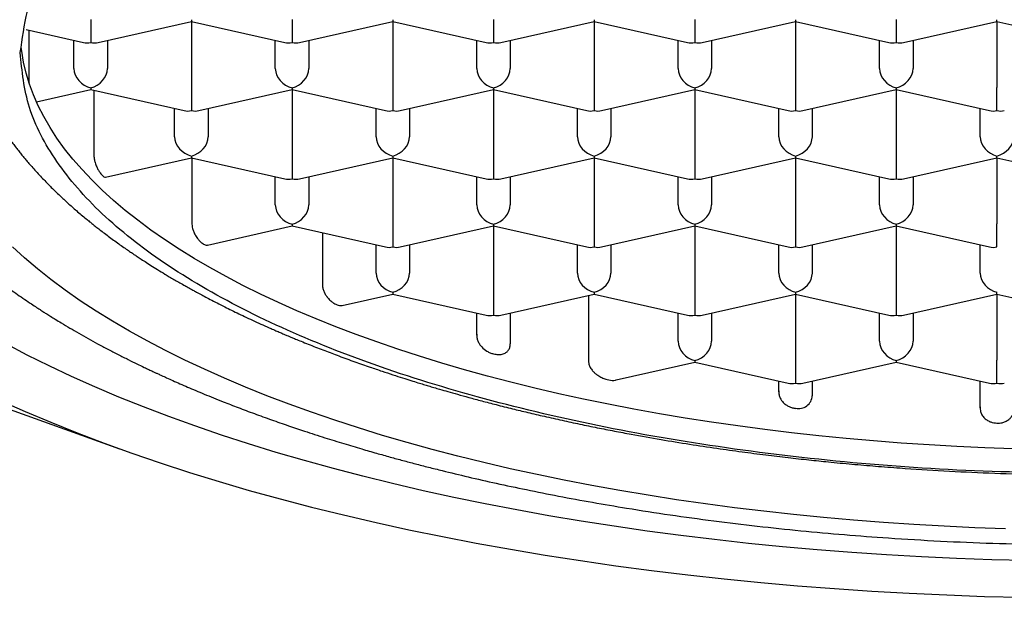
# Model space of a CAD drawing. Header units: millimetres. Extents: x 8 to 785, y 12 to 916.
# Tile 32 of 46: x 479.73 to 487.06, y 735.74 to 740.04. Entities that reach past the tile are written whole.
import ezdxf

# ---------------------------------------------------------------- set-up
doc = ezdxf.new("R2010")
doc.units = ezdxf.units.MM

msp = doc.modelspace()

# ---------------------------------------------------------------- linework, layer by layer
at = {"color": 7, "linetype": 'Continuous', "lineweight": 30}
for p, q in [((480.2545, 740.0401), (480.2545, 739.8686)), ((480.3095, 739.8679), (481.0045, 740.0247)), ((481.0045, 740.0378), (481.0045, 740.0247)), ((481.0045, 740.0247), (481.6995, 739.8679)), ((481.0045, 740.0247), (481.0045, 739.5325)), ((481.7545, 740.0401), (481.7545, 739.8686)), ((481.8095, 739.8679), (482.5045, 740.0247)), ((482.5045, 740.0378), (482.5045, 740.0247)), ((482.5045, 740.0247), (483.1995, 739.8679)), ((482.5045, 740.0247), (482.5045, 739.5325)), ((483.2545, 740.0401), (483.2545, 739.8686)), ((483.3095, 739.8679), (484.0045, 740.0247)), ((484.0045, 740.0378), (484.0045, 740.0247)), ((484.0045, 740.0247), (484.6995, 739.8679)), ((484.0045, 740.0247), (484.0045, 739.5325)), ((484.7545, 740.0401), (484.7545, 739.8686)), ((484.8095, 739.8679), (485.5045, 740.0247)), ((485.5045, 740.0378), (485.5045, 740.0247)), ((485.5045, 740.0247), (486.1995, 739.8679)), ((485.5045, 740.0247), (485.5045, 739.5325)), ((486.2545, 740.0401), (486.2545, 739.8686)), ((486.3095, 739.8679), (487.0045, 740.0247)), ((487.0045, 740.0247), (487.0045, 740.0378)), ((487.0045, 740.0247), (487.6995, 739.8679)), ((487.0045, 740.0247), (487.0045, 739.5325)), ((479.7727, 739.9642), (480.1995, 739.8679)), ((479.7926, 739.9597), (479.7926, 739.6057)), ((480.1295, 739.6735), (480.1295, 739.8837)), ((480.3795, 739.8837), (480.3795, 739.6735)), ((481.6295, 739.6735), (481.6295, 739.8837)), ((481.8795, 739.8837), (481.8795, 739.6735)), ((483.1295, 739.6735), (483.1295, 739.8837)), ((483.3795, 739.8837), (483.3795, 739.6735)), ((484.6295, 739.6735), (484.6295, 739.8837)), ((484.8795, 739.8837), (484.8795, 739.6735)), ((486.1295, 739.6735), (486.1295, 739.8837)), ((486.3795, 739.8837), (486.3795, 739.6735)), ((479.8506, 739.426), (480.2545, 739.5171)), ((480.2545, 739.5302), (480.2545, 739.5171)), ((480.2545, 739.5171), (480.9495, 739.3604)), ((480.2779, 739.5119), (480.2779, 739.0385)), ((481.0045, 739.5325), (481.0045, 739.361)), ((481.0595, 739.3604), (481.7545, 739.5171)), ((481.7545, 739.5302), (481.7545, 739.5171)), ((481.7545, 739.5171), (482.4495, 739.3604)), ((481.7545, 739.5171), (481.7545, 739.0249)), ((482.5045, 739.5325), (482.5045, 739.361)), ((482.5595, 739.3604), (483.2545, 739.5171)), ((483.2545, 739.5302), (483.2545, 739.5171)), ((483.2545, 739.5171), (483.9495, 739.3604)), ((483.2545, 739.5171), (483.2545, 739.0249)), ((484.0045, 739.5325), (484.0045, 739.361)), ((484.0595, 739.3604), (484.7545, 739.5171)), ((484.7545, 739.5302), (484.7545, 739.5171)), ((484.7545, 739.5171), (485.4495, 739.3604)), ((484.7545, 739.5171), (484.7545, 739.0249)), ((485.5045, 739.5325), (485.5045, 739.361)), ((485.5595, 739.3604), (486.2545, 739.5171)), ((486.2545, 739.5302), (486.2545, 739.5171)), ((486.2545, 739.5171), (486.9495, 739.3604)), ((486.2545, 739.5171), (486.2545, 739.0249)), ((487.0045, 739.361), (487.0045, 739.5325)), ((480.8795, 739.1659), (480.8795, 739.3761)), ((481.1295, 739.3761), (481.1295, 739.1659)), ((482.3795, 739.1659), (482.3795, 739.3761)), ((482.6295, 739.3761), (482.6295, 739.1659)), ((483.8795, 739.1659), (483.8795, 739.3761)), ((484.1295, 739.3761), (484.1295, 739.1659)), ((485.3795, 739.1659), (485.3795, 739.3761)), ((485.6295, 739.3761), (485.6295, 739.1659)), ((486.8795, 739.1659), (486.8795, 739.3761)), ((480.3653, 738.8654), (481.0045, 739.0096)), ((481.0045, 739.0226), (481.0045, 739.0096)), ((481.0045, 739.0096), (481.6995, 738.8528)), ((481.0079, 739.0088), (481.0079, 738.5264)), ((481.7545, 739.0249), (481.7545, 738.8534)), ((481.8095, 738.8528), (482.5045, 739.0096)), ((482.5045, 739.0226), (482.5045, 739.0096)), ((482.5045, 739.0096), (483.1995, 738.8528)), ((482.5045, 739.0096), (482.5045, 738.5173)), ((483.2545, 739.0249), (483.2545, 738.8534)), ((483.3095, 738.8528), (484.0045, 739.0096)), ((484.0045, 739.0226), (484.0045, 739.0096)), ((484.0045, 739.0096), (484.6995, 738.8528)), ((484.0045, 739.0096), (484.0045, 738.5173)), ((484.7545, 739.0249), (484.7545, 738.8534)), ((484.8095, 738.8528), (485.5045, 739.0096)), ((485.5045, 739.0226), (485.5045, 739.0096)), ((485.5045, 739.0096), (486.1995, 738.8528)), ((485.5045, 739.0096), (485.5045, 738.5173)), ((486.2545, 739.0249), (486.2545, 738.8534)), ((486.3095, 738.8528), (487.0045, 739.0096)), ((487.0045, 739.0096), (487.0045, 739.0226)), ((487.0045, 739.0096), (487.6995, 738.8528)), ((487.0045, 739.0096), (487.0045, 738.5173)), ((481.6295, 738.6583), (481.6295, 738.8686)), ((481.8795, 738.8686), (481.8795, 738.6583)), ((483.1295, 738.6583), (483.1295, 738.8686)), ((483.3795, 738.8686), (483.3795, 738.6583)), ((484.6295, 738.6583), (484.6295, 738.8686)), ((484.8795, 738.8686), (484.8795, 738.6583)), ((486.1295, 738.6583), (486.1295, 738.8686)), ((486.3795, 738.8686), (486.3795, 738.6583)), ((481.1244, 738.3598), (481.7545, 738.502)), ((481.7545, 738.5151), (481.7545, 738.502)), ((481.7545, 738.502), (482.4495, 738.3452)), ((482.5045, 738.5173), (482.5045, 738.3459)), ((482.5595, 738.3452), (483.2545, 738.502)), ((483.2545, 738.5151), (483.2545, 738.502)), ((483.2545, 738.502), (483.9495, 738.3452)), ((483.2545, 738.502), (483.2545, 738.0098)), ((484.0045, 738.5173), (484.0045, 738.3459)), ((484.0595, 738.3452), (484.7545, 738.502)), ((484.7545, 738.5151), (484.7545, 738.502)), ((484.7545, 738.502), (485.4495, 738.3452)), ((484.7545, 738.502), (484.7545, 738.0098)), ((485.5045, 738.5173), (485.5045, 738.3459)), ((485.5595, 738.3452), (486.2545, 738.502)), ((486.2545, 738.5151), (486.2545, 738.502)), ((486.2545, 738.502), (486.9495, 738.3452)), ((486.2545, 738.502), (486.2545, 738.0098)), ((487.0045, 738.3459), (487.0045, 738.5173)), ((481.9806, 738.451), (481.9806, 738.069)), ((482.3795, 738.1508), (482.3795, 738.361)), ((482.6295, 738.361), (482.6295, 738.1508)), ((483.8795, 738.1508), (483.8795, 738.361)), ((484.1295, 738.361), (484.1295, 738.1508)), ((485.3795, 738.1508), (485.3795, 738.361)), ((485.6295, 738.361), (485.6295, 738.1508)), ((486.8795, 738.1508), (486.8795, 738.361)), ((482.1281, 737.9095), (482.5045, 737.9944)), ((482.5045, 738.0075), (482.5045, 737.9944)), ((482.5045, 737.9944), (483.1995, 737.8376)), ((483.2545, 738.0098), (483.2545, 737.8383)), ((483.3095, 737.8376), (484.0045, 737.9944)), ((483.9614, 737.9847), (483.9614, 737.5007)), ((484.0045, 738.0075), (484.0045, 737.9944)), ((484.0045, 737.9944), (484.6995, 737.8376)), ((484.7545, 738.0098), (484.7545, 737.8383)), ((484.8095, 737.8376), (485.5045, 737.9944)), ((485.5045, 738.0075), (485.5045, 737.9944)), ((485.5045, 737.9944), (486.1995, 737.8376)), ((485.5045, 737.9944), (485.5045, 737.5022)), ((486.2545, 738.0098), (486.2545, 737.8383)), ((486.3095, 737.8376), (487.0045, 737.9944)), ((487.0045, 737.9944), (487.0045, 738.0075)), ((487.0045, 737.9944), (487.6995, 737.8376)), ((487.0045, 737.9944), (487.0045, 737.5022)), ((483.1295, 737.6882), (483.1295, 737.8534)), ((483.3795, 737.8534), (483.3795, 737.6239)), ((484.6295, 737.6432), (484.6295, 737.8534)), ((484.8795, 737.8534), (484.8795, 737.6432)), ((486.1295, 737.6432), (486.1295, 737.8534)), ((486.3795, 737.8534), (486.3795, 737.6432)), ((484.1683, 737.3546), (484.7545, 737.4868)), ((484.7545, 737.4999), (484.7545, 737.4868)), ((484.7545, 737.4868), (485.4495, 737.3301)), ((485.5045, 737.5022), (485.5045, 737.3307)), ((485.5595, 737.3301), (486.2545, 737.4868)), ((486.2545, 737.4999), (486.2545, 737.4868)), ((486.2545, 737.4868), (486.9495, 737.3301)), ((487.0045, 737.3307), (487.0045, 737.5022)), ((485.3795, 737.2656), (485.3795, 737.3458)), ((485.6295, 737.3458), (485.6295, 737.2376)), ((486.8795, 737.1462), (486.8795, 737.3458)), ((479.6204, 737.1479), (480.4677, 736.8427))]:
    msp.add_line(p, q, dxfattribs=at)
at = {"color": 7, "linetype": 'Continuous', "lineweight": 30, "flags": 128}
for points in [[(487.1248, 736.8419), (486.9156, 736.8494), (486.707, 736.859), (486.4991, 736.8708), (486.292, 736.8847), (486.086, 736.9007), (485.8811, 736.9188), (485.6774, 736.9391), (485.4752, 736.9613), (485.2746, 736.9857), (485.0757, 737.0121), (484.8786, 737.0405), (484.6834, 737.0709), (484.4904, 737.1033), (484.2996, 737.1377), (484.1112, 737.174), (483.9253, 737.2122), (483.742, 737.2523), (483.5614, 737.2943), (483.3837, 737.3381), (483.2091, 737.3837), (483.0375, 737.4311), (482.8692, 737.4802), (482.7042, 737.531), (482.5426, 737.5835), (482.3847, 737.6376), (482.2304, 737.6933), (482.0799, 737.7506), (481.9333, 737.8094), (481.7907, 737.8697), (481.6522, 737.9314), (481.5179, 737.9945), (481.3878, 738.059), (481.2621, 738.1248), (481.1409, 738.1918), (481.0241, 738.26), (480.912, 738.3295), (480.8046, 738.4), (480.702, 738.4716), (480.6041, 738.5443), (480.5112, 738.6179), (480.4233, 738.6925), (480.3403, 738.7679), (480.2625, 738.8441), (480.1898, 738.9211), (480.1222, 738.9989), (480.0599, 739.0773), (480.0029, 739.1563), (479.9512, 739.2358), (479.9048, 739.3159), (479.8638, 739.3964), (479.8283, 739.4773), (479.7981, 739.5585), (479.7734, 739.6401), (479.7542, 739.7218), (479.7405, 739.8037), (479.7372, 739.8301)], [(487.068, 736.2463), (486.8398, 736.2545), (486.6124, 736.265), (486.3857, 736.2779), (486.1599, 736.293), (485.9352, 736.3105), (485.7118, 736.3302), (485.4898, 736.3523), (485.2693, 736.3766), (485.0506, 736.4031), (484.8337, 736.4319), (484.6187, 736.4629), (484.406, 736.496), (484.1955, 736.5314), (483.9875, 736.5688), (483.7821, 736.6084), (483.5793, 736.6501), (483.3795, 736.6938), (483.1826, 736.7396), (482.9889, 736.7874), (482.7984, 736.8371), (482.6113, 736.8887), (482.4278, 736.9423), (482.2479, 736.9977), (482.0718, 737.0549), (481.8996, 737.1139), (481.7314, 737.1747), (481.5673, 737.2372), (481.4074, 737.3013), (481.252, 737.367), (481.1009, 737.4343), (480.9544, 737.5031), (480.8126, 737.5734), (480.6756, 737.6451), (480.5434, 737.7182), (480.4161, 737.7926), (480.2939, 737.8683), (480.1767, 737.9452), (480.0648, 738.0233), (479.9582, 738.1025), (479.8568, 738.1828), (479.7609, 738.2641), (479.6705, 738.3463)], [(487.2285, 736.0094), (486.966, 736.0161), (486.704, 736.0255), (486.4427, 736.0376), (486.1823, 736.0523), (485.923, 736.0697), (485.665, 736.0898), (485.4083, 736.1125), (485.1533, 736.1378), (484.9001, 736.1657), (484.6488, 736.1962), (484.3997, 736.2292), (484.1529, 736.2648), (483.9085, 736.3029), (483.6668, 736.3435), (483.4278, 736.3865), (483.1919, 736.432), (482.959, 736.4798), (482.7295, 736.5301), (482.5034, 736.5826), (482.2808, 736.6375), (482.0621, 736.6946), (481.8472, 736.7539), (481.6364, 736.8155), (481.4298, 736.8791), (481.2275, 736.9448), (481.0297, 737.0126), (480.8365, 737.0824), (480.648, 737.1541), (480.4645, 737.2278), (480.2859, 737.3033), (480.1124, 737.3805), (479.9442, 737.4596), (479.7813, 737.5403), (479.6238, 737.6227)], [(479.5801, 737.2029), (479.7657, 737.1202), (479.9567, 737.0395), (480.1531, 736.9607), (480.3547, 736.884), (480.5613, 736.8094), (480.7729, 736.7369), (480.9893, 736.6665), (481.2103, 736.5985), (481.4358, 736.5327), (481.6656, 736.4692), (481.8996, 736.4081), (482.1376, 736.3494), (482.3795, 736.2932), (482.625, 736.2395), (482.8741, 736.1883), (483.1265, 736.1396), (483.382, 736.0936), (483.6406, 736.0502), (483.902, 736.0095), (484.166, 735.9714), (484.4325, 735.9361), (484.7013, 735.9034), (484.9722, 735.8736), (485.2449, 735.8465), (485.5194, 735.8223), (485.7954, 735.8008), (486.0728, 735.7822), (486.3513, 735.7664), (486.6308, 735.7535), (486.911, 735.7434), (487.1919, 735.7362)]]:
    msp.add_lwpolyline(points, dxfattribs=at)
at = {"color": 7, "linetype": 'Continuous', "lineweight": 30}
msp.add_arc((485.5264, 737.2445), 0.1033, 257.71872, 356.16856, dxfattribs=at)
for centre, major_axis, start_param, end_param in [((480.2545, 739.9837), (0.1061, 0.0848), 3.699126, 4.154856), ((480.2545, 739.9837), (0.1061, -0.0848), 5.269922, 5.725652), ((481.7545, 739.9837), (0.1061, 0.0848), 3.699126, 4.154856), ((481.7545, 739.9837), (0.1061, -0.0848), 5.269922, 5.725652), ((483.2545, 739.9837), (0.1061, 0.0848), 3.699126, 4.154856), ((483.2545, 739.9837), (0.1061, -0.0848), 5.269922, 5.725652), ((484.7545, 739.9837), (0.1061, 0.0848), 3.699126, 4.154856), ((484.7545, 739.9837), (0.1061, -0.0848), 5.269922, 5.725652), ((486.2545, 739.9837), (0.1061, 0.0848), 3.699126, 4.154856), ((486.2545, 739.9837), (0.1061, -0.0848), 5.269922, 5.725652), ((480.2545, 739.6453), (0.1061, -0.0848), 3.699126, 5.269922), ((480.2545, 739.6453), (0.1061, 0.0848), 4.154856, 5.725652), ((481.7545, 739.6453), (0.1061, -0.0848), 3.699126, 5.269922), ((481.7545, 739.6453), (0.1061, 0.0848), 4.154856, 5.725652), ((483.2545, 739.6453), (0.1061, -0.0848), 3.699126, 5.269922), ((483.2545, 739.6453), (0.1061, 0.0848), 4.154856, 5.725652), ((484.7545, 739.6453), (0.1061, -0.0848), 3.699126, 5.269922), ((484.7545, 739.6453), (0.1061, 0.0848), 4.154856, 5.725652), ((486.2545, 739.6453), (0.1061, -0.0848), 3.699126, 5.269922), ((486.2545, 739.6453), (0.1061, 0.0848), 4.154856, 5.725652), ((481.0045, 739.4761), (0.1061, 0.0848), 3.699126, 4.154856), ((481.0045, 739.4761), (0.1061, -0.0848), 5.269922, 5.725652), ((482.5045, 739.4761), (0.1061, 0.0848), 3.699126, 4.154856), ((482.5045, 739.4761), (0.1061, -0.0848), 5.269922, 5.725652), ((484.0045, 739.4761), (0.1061, 0.0848), 3.699126, 4.154856), ((484.0045, 739.4761), (0.1061, -0.0848), 5.269922, 5.725652), ((485.5045, 739.4761), (0.1061, 0.0848), 3.699126, 4.154856), ((485.5045, 739.4761), (0.1061, -0.0848), 5.269922, 5.725652), ((487.0045, 739.4761), (0.1061, 0.0848), 3.699126, 4.154856), ((487.0045, 739.4761), (0.1061, -0.0848), 5.269922, 5.725652), ((481.0045, 739.1377), (0.1061, -0.0848), 3.699126, 5.269922), ((481.0045, 739.1377), (0.1061, 0.0848), 4.154856, 5.725652), ((482.5045, 739.1377), (0.1061, -0.0848), 3.699126, 5.269922), ((482.5045, 739.1377), (0.1061, 0.0848), 4.154856, 5.725652), ((484.0045, 739.1377), (0.1061, -0.0848), 3.699126, 5.269922), ((484.0045, 739.1377), (0.1061, 0.0848), 4.154856, 5.725652), ((485.5045, 739.1377), (0.1061, -0.0848), 3.699126, 5.269922), ((485.5045, 739.1377), (0.1061, 0.0848), 4.154856, 5.725652), ((487.0045, 739.1377), (0.1061, -0.0848), 3.699126, 5.269922), ((487.0045, 739.1377), (0.1061, 0.0848), 4.154856, 5.725652), ((481.7545, 738.9685), (0.1061, 0.0848), 3.699126, 4.154856), ((481.7545, 738.9685), (0.1061, -0.0848), 5.269922, 5.725652), ((483.2545, 738.9685), (0.1061, 0.0848), 3.699126, 4.154856), ((483.2545, 738.9685), (0.1061, -0.0848), 5.269922, 5.725652), ((484.7545, 738.9685), (0.1061, 0.0848), 3.699126, 4.154856), ((484.7545, 738.9685), (0.1061, -0.0848), 5.269922, 5.725652), ((486.2545, 738.9685), (0.1061, 0.0848), 3.699126, 4.154856), ((486.2545, 738.9685), (0.1061, -0.0848), 5.269922, 5.725652), ((481.7545, 738.6301), (0.1061, -0.0848), 3.699126, 5.269922), ((481.7545, 738.6301), (0.1061, 0.0848), 4.154856, 5.725652), ((483.2545, 738.6301), (0.1061, -0.0848), 3.699126, 5.269922), ((483.2545, 738.6301), (0.1061, 0.0848), 4.154856, 5.725652), ((484.7545, 738.6301), (0.1061, -0.0848), 3.699126, 5.269922), ((484.7545, 738.6301), (0.1061, 0.0848), 4.154856, 5.725652), ((486.2545, 738.6301), (0.1061, -0.0848), 3.699126, 5.269922), ((486.2545, 738.6301), (0.1061, 0.0848), 4.154856, 5.725652), ((482.5045, 738.4609), (0.1061, 0.0848), 3.699126, 4.154856), ((482.5045, 738.4609), (0.1061, -0.0848), 5.269922, 5.725652), ((484.0045, 738.4609), (0.1061, 0.0848), 3.699126, 4.154856), ((484.0045, 738.4609), (0.1061, -0.0848), 5.269922, 5.725652), ((485.5045, 738.4609), (0.1061, 0.0848), 3.699126, 4.154856), ((485.5045, 738.4609), (0.1061, -0.0848), 5.269922, 5.725652), ((487.0045, 738.4609), (0.1061, 0.0848), 3.699126, 4.154855), ((482.5045, 738.1226), (0.1061, -0.0848), 3.699126, 5.269922), ((482.5045, 738.1226), (0.1061, 0.0848), 4.154856, 5.725652), ((484.0045, 738.1226), (0.1061, -0.0848), 3.699126, 5.269922), ((484.0045, 738.1226), (0.1061, 0.0848), 4.154856, 5.725652), ((485.5045, 738.1226), (0.1061, -0.0848), 3.699126, 5.269922), ((485.5045, 738.1226), (0.1061, 0.0848), 4.154856, 5.725652), ((487.0045, 738.1226), (0.1061, -0.0848), 3.699126, 5.269922), ((483.2545, 737.9534), (0.1061, 0.0848), 3.699126, 4.154856), ((483.2545, 737.9534), (0.1061, -0.0848), 5.269922, 5.725652), ((484.7545, 737.9534), (0.1061, 0.0848), 3.699126, 4.154856), ((484.7545, 737.9534), (0.1061, -0.0848), 5.269922, 5.725652), ((486.2545, 737.9534), (0.1061, 0.0848), 3.699126, 4.154856), ((486.2545, 737.9534), (0.1061, -0.0848), 5.269922, 5.725652), ((484.7545, 737.615), (0.1061, -0.0848), 3.699126, 5.269922), ((484.7545, 737.615), (0.1061, 0.0848), 4.154856, 5.725652), ((486.2545, 737.615), (0.1061, -0.0848), 3.699126, 5.269922), ((486.2545, 737.615), (0.1061, 0.0848), 4.154856, 5.725652), ((485.5045, 737.4458), (0.1061, 0.0848), 3.699126, 4.154856), ((485.5045, 737.4458), (0.1061, -0.0848), 5.269922, 5.725652), ((487.0045, 737.4458), (0.1061, 0.0848), 3.699126, 4.154856), ((487.0045, 737.4458), (0.1061, -0.0848), 5.269922, 5.725652)]:
    msp.add_ellipse(centre, major_axis=major_axis, ratio=0.779846, start_param=start_param, end_param=end_param, dxfattribs=at)
for points in [[(479.7295, 739.7928), (479.7593, 739.998), (479.8191, 740.4084), (480.2963, 741.0004), (481.0379, 741.546), (482.0436, 742.0243), (483.2672, 742.4167), (484.6637, 742.7084), (486.1788, 742.8879), (487.7545, 742.9486), (489.3302, 742.8879), (490.8453, 742.7084), (492.2417, 742.4167), (493.4653, 742.0243), (494.471, 741.546), (495.2127, 741.0004), (495.6899, 740.4084), (495.7496, 739.998), (495.7795, 739.7928)], [(487.7545, 736.657), (487.4043, 736.6622), (486.704, 736.6726), (485.6715, 736.7559), (484.6747, 736.8873), (483.7305, 737.0694), (482.8552, 737.2979), (482.0637, 737.5691), (481.3696, 737.8784), (480.7849, 738.2204), (480.3187, 738.5893), (479.9824, 738.9789), (479.7692, 739.3823), (479.7427, 739.6559), (479.7295, 739.7928)]]:
    msp.add_open_spline(points, degree=3, dxfattribs=at)
for points, knots in [([(478.4046, 740.0001), (478.4051, 739.9798), (478.4059, 739.9414), (478.4093, 739.8888), (478.4134, 739.8436), (478.4176, 739.806), (478.4221, 739.7726), (478.4267, 739.742), (478.4315, 739.7138), (478.4367, 739.6852), (478.4432, 739.653), (478.4514, 739.6158), (478.4612, 739.576), (478.4713, 739.5382), (478.4811, 739.5042), (478.491, 739.4722), (478.5054, 739.4281), (478.526, 739.3702), (478.5546, 739.2987), (478.5864, 739.2271), (478.621, 739.1564), (478.6508, 739.1005), (478.675, 739.0577), (478.6925, 739.0277), (478.7115, 738.9963), (478.7311, 738.965), (478.75, 738.9358), (478.7667, 738.9106), (478.781, 738.8896), (478.7941, 738.8707), (478.81, 738.8482), (478.831, 738.8192), (478.8584, 738.7826), (478.8895, 738.7425), (478.9226, 738.7014), (478.9528, 738.6652), (478.9792, 738.6346), (479.0016, 738.6091), (479.0231, 738.5852), (479.043, 738.5634), (479.0615, 738.5436), (479.0801, 738.524), (479.1017, 738.5015), (479.1284, 738.4744), (479.1593, 738.4436), (479.1922, 738.4118), (479.225, 738.3808), (479.2574, 738.3509), (479.2884, 738.3229), (479.3167, 738.2979), (479.3405, 738.2772), (479.3613, 738.2594), (479.382, 738.2419), (479.4057, 738.2221), (479.4338, 738.199), (479.4663, 738.1728), (479.5045, 738.1426), (479.5477, 738.1092), (479.5952, 738.0735), (479.6446, 738.0373), (479.696, 738.0006), (479.7487, 737.9639), (479.7978, 737.9306), (479.8405, 737.9022), (479.8747, 737.88), (479.9031, 737.8617), (479.9291, 737.8452), (479.9576, 737.8273), (479.9931, 737.8053), (480.0623, 737.7631), (480.1663, 737.702), (480.2829, 737.6371), (480.3817, 737.5844), (480.4577, 737.5449), (480.5303, 737.5083), (480.5949, 737.4764), (480.6463, 737.4516), (480.6855, 737.433), (480.7136, 737.4198), (480.7365, 737.4091), (480.7587, 737.3989), (480.7862, 737.3862), (480.8227, 737.3696), (480.8682, 737.3492), (480.9202, 737.3263), (480.9769, 737.3017), (481.0373, 737.276), (481.1015, 737.2492), (481.1696, 737.2214), (481.2534, 737.1879), (481.3546, 737.1486), (481.4748, 737.1035), (481.5994, 737.0584), (481.7241, 737.0149), (481.8563, 736.9705), (481.9941, 736.9259), (482.1362, 736.8818), (482.2649, 736.8434), (482.3802, 736.8101), (482.4824, 736.7815), (482.5788, 736.7553), (482.6736, 736.7301), (482.7712, 736.7049), (482.9019, 736.6722), (483.0695, 736.6318), (483.2785, 736.5844), (483.503, 736.5366), (483.7421, 736.4891), (483.9911, 736.4432), (484.2676, 736.3962), (484.5683, 736.3498), (484.893, 736.3052), (485.2177, 736.2658), (485.5424, 736.2316), (485.868, 736.2022), (486.2148, 736.1761), (486.5836, 736.1542), (486.9741, 736.1377), (487.366, 736.1279), (487.7609, 736.1246), (488.1582, 736.1281), (488.5571, 736.1385), (488.9546, 736.1557), (489.3498, 736.1797), (489.714, 736.2083), (490.0474, 736.2399), (490.3504, 736.2729), (490.6507, 736.31), (490.9499, 736.3515), (491.2388, 736.396), (491.5191, 736.4436), (491.7907, 736.4938), (492.0638, 736.5486), (492.3029, 736.6007), (492.5075, 736.6483), (492.6752, 736.6893), (492.8361, 736.7304), (492.9879, 736.771), (493.1236, 736.8089), (493.2442, 736.8437), (493.351, 736.8755), (493.452, 736.9066), (493.5476, 736.9367), (493.6411, 736.9671), (493.7434, 737.0011), (493.8592, 737.0408), (493.9897, 737.0873), (494.1293, 737.1391), (494.2511, 737.1862), (494.3515, 737.2264), (494.4257, 737.2569), (494.4936, 737.2853), (494.5539, 737.3112), (494.607, 737.3343), (494.6531, 737.3547), (494.6914, 737.372), (494.7244, 737.387), (494.7568, 737.4018), (494.7938, 737.419), (494.8377, 737.4396), (494.8882, 737.4638), (494.984, 737.5105), (495.1209, 737.58), (495.2574, 737.6539), (495.3553, 737.7095), (495.4147, 737.744), (495.4678, 737.7756), (495.5188, 737.8066), (495.5708, 737.8389), (495.6275, 737.875), (495.6883, 737.9147), (495.7535, 737.9586), (495.8226, 738.0067), (495.893, 738.0574), (495.9633, 738.11), (496.0298, 738.1617), (496.0928, 738.2126), (496.1525, 738.2626), (496.2109, 738.3134), (496.2638, 738.3613), (496.3114, 738.4059), (496.3541, 738.4473), (496.3913, 738.4846), (496.4244, 738.5187), (496.4542, 738.5502), (496.4846, 738.5832), (496.5173, 738.6197), (496.5496, 738.657), (496.5804, 738.6938), (496.6072, 738.7267), (496.6319, 738.758), (496.6582, 738.7923), (496.6864, 738.8304), (496.7155, 738.8713), (496.7426, 738.9109), (496.765, 738.9449), (496.7846, 738.9756), (496.8031, 739.0054), (496.8231, 739.0389), (496.8427, 739.0731), (496.8598, 739.1041), (496.8739, 739.1304), (496.8861, 739.1541), (496.8985, 739.1786), (496.9121, 739.2065), (496.9267, 739.2376), (496.9411, 739.2696), (496.9541, 739.3001), (496.9653, 739.3271), (496.9763, 739.355), (496.9886, 739.3875), (497.0032, 739.4283), (497.0181, 739.4736), (497.0317, 739.5186), (497.0425, 739.5578), (497.0517, 739.5937), (497.0605, 739.6307), (497.0691, 739.6712), (497.0766, 739.711), (497.0823, 739.7451), (497.0865, 739.7731), (497.09, 739.7988), (497.0934, 739.8269), (497.097, 739.8619), (497.1003, 739.9035), (497.1031, 739.9518), (497.1036, 739.9862), (497.104, 740.0045)], [0, 0, 0, 0, 0.004099, 0.007758, 0.010977, 0.013767, 0.016277, 0.01852, 0.020544, 0.022426, 0.024558, 0.027493, 0.030564, 0.033343, 0.035826, 0.038115, 0.040456, 0.045676, 0.051132, 0.056658, 0.06204, 0.067487, 0.069734, 0.072102, 0.074595, 0.0772, 0.079601, 0.081612, 0.083278, 0.08467, 0.086207, 0.088781, 0.0918, 0.095256, 0.098761, 0.102086, 0.104351, 0.106524, 0.108578, 0.110444, 0.112119, 0.113684, 0.115537, 0.117968, 0.120787, 0.123632, 0.126384, 0.129043, 0.131643, 0.13393, 0.135801, 0.137266, 0.138793, 0.140609, 0.14274, 0.145185, 0.14789, 0.151197, 0.154577, 0.158031, 0.161559, 0.16516, 0.168696, 0.171312, 0.173515, 0.175307, 0.17674, 0.178471, 0.1807, 0.183404, 0.191333, 0.199551, 0.203846, 0.208215, 0.212331, 0.215843, 0.21875, 0.22061, 0.222097, 0.223212, 0.224226, 0.225592, 0.227539, 0.229933, 0.232654, 0.235535, 0.238577, 0.241777, 0.245138, 0.248657, 0.254049, 0.259777, 0.265744, 0.271487, 0.276945, 0.283659, 0.289884, 0.295619, 0.300327, 0.304645, 0.308577, 0.312446, 0.31647, 0.320648, 0.328493, 0.33683, 0.34566, 0.354981, 0.364631, 0.374209, 0.386269, 0.398186, 0.409959, 0.421587, 0.433145, 0.444701, 0.458318, 0.471935, 0.485551, 0.499166, 0.513028, 0.52689, 0.540754, 0.554618, 0.568484, 0.57938, 0.590278, 0.601177, 0.612102, 0.623253, 0.633418, 0.643801, 0.654402, 0.665221, 0.672134, 0.679036, 0.685661, 0.691996, 0.698041, 0.702855, 0.707468, 0.711878, 0.716086, 0.720116, 0.72438, 0.729893, 0.735936, 0.742509, 0.749612, 0.753499, 0.757232, 0.760624, 0.763676, 0.766386, 0.768755, 0.770783, 0.772342, 0.773912, 0.775859, 0.778182, 0.780884, 0.78396, 0.7937, 0.803599, 0.807485, 0.81107, 0.814307, 0.817197, 0.82052, 0.824068, 0.828004, 0.832304, 0.836957, 0.84196, 0.846885, 0.851896, 0.856497, 0.861031, 0.865646, 0.87033, 0.873913, 0.877553, 0.881272, 0.883706, 0.886441, 0.889407, 0.892201, 0.895778, 0.898867, 0.901492, 0.904045, 0.906653, 0.909993, 0.913412, 0.916656, 0.919611, 0.921629, 0.924001, 0.926728, 0.929569, 0.932068, 0.934028, 0.935725, 0.937579, 0.939724, 0.942161, 0.944732, 0.947064, 0.949115, 0.950885, 0.953386, 0.956453, 0.960061, 0.963499, 0.966485, 0.968748, 0.971436, 0.974623, 0.977651, 0.980143, 0.982096, 0.983695, 0.985848, 0.988555, 0.991816, 0.995631, 1, 1, 1, 1]), ([(479.2968, 739.8576), (479.3028, 739.8375), (479.3143, 739.7985), (479.3323, 739.7449), (479.3492, 739.6985), (479.3655, 739.6566), (479.3812, 739.6187), (479.3965, 739.5834), (479.4123, 739.5488), (479.4297, 739.5122), (479.4498, 739.4723), (479.4713, 739.4314), (479.4931, 739.392), (479.5117, 739.3597), (479.5278, 739.3327), (479.5424, 739.3088), (479.5587, 739.2828), (479.5759, 739.2563), (479.5925, 739.2313), (479.607, 739.2098), (479.619, 739.1926), (479.6296, 739.1776), (479.6412, 739.1613), (479.6563, 739.1405), (479.6759, 739.1141), (479.6979, 739.0854), (479.7203, 739.0568), (479.7414, 739.0307), (479.7616, 739.0062), (479.7834, 738.9802), (479.809, 738.9506), (479.8391, 738.9166), (479.8715, 738.8813), (479.9032, 738.8477), (479.9326, 738.8174), (479.9622, 738.7876), (479.992, 738.7584), (480.0231, 738.7286), (480.0535, 738.7001), (480.0843, 738.672), (480.1158, 738.6439), (480.1489, 738.615), (480.1838, 738.5852), (480.2165, 738.5579), (480.2452, 738.5344), (480.2695, 738.5149), (480.2946, 738.495), (480.3236, 738.4723), (480.3576, 738.4463), (480.395, 738.4183), (480.4335, 738.3901), (480.472, 738.3624), (480.509, 738.3364), (480.542, 738.3136), (480.5692, 738.2952), (480.5951, 738.2778), (480.6242, 738.2586), (480.6609, 738.2346), (480.7043, 738.2069), (480.7537, 738.176), (480.7996, 738.1481), (480.8402, 738.1238), (480.8745, 738.1036), (480.9102, 738.0829), (480.9458, 738.0626), (480.9811, 738.0427), (481.0125, 738.0253), (481.0401, 738.0103), (481.068, 737.9952), (481.1021, 737.9769), (481.1461, 737.9537), (481.1971, 737.9274), (481.2505, 737.9004), (481.3047, 737.8736), (481.3587, 737.8473), (481.4156, 737.8203), (481.4752, 737.7926), (481.5362, 737.7648), (481.5894, 737.7412), (481.6322, 737.7225), (481.6637, 737.7089), (481.6909, 737.6972), (481.7139, 737.6875), (481.7357, 737.6783), (481.76, 737.6681), (481.7932, 737.6544), (481.8365, 737.6367), (481.888, 737.616), (481.9425, 737.5945), (481.9966, 737.5735), (482.0498, 737.5533), (482.1244, 737.5254), (482.2191, 737.4909), (482.3267, 737.4533), (482.4215, 737.4211), (482.5023, 737.3945), (482.5741, 737.3713), (482.6363, 737.3517), (482.6882, 737.3356), (482.7321, 737.3223), (482.7717, 737.3103), (482.8118, 737.2984), (482.8594, 737.2844), (482.9179, 737.2675), (482.9901, 737.247), (483.0741, 737.2238), (483.1701, 737.198), (483.2784, 737.1698), (483.3928, 737.141), (483.5124, 737.1121), (483.6357, 737.0833), (483.7651, 737.0544), (483.8966, 737.0262), (484.0265, 736.9996), (484.154, 736.9746), (484.3118, 736.9449), (484.4982, 736.9119), (484.7111, 736.8771), (484.9124, 736.8467), (485.1016, 736.8202), (485.2786, 736.7973), (485.445, 736.7773), (485.6006, 736.76), (485.7591, 736.7436), (485.9245, 736.7279), (486.1017, 736.7128), (486.3293, 736.6953), (486.6104, 736.6774), (486.9473, 736.6614), (487.2391, 736.6525), (487.4831, 736.6481), (487.6772, 736.6465), (487.8736, 736.6467), (488.0721, 736.6488), (488.2736, 736.6529), (488.4807, 736.6591), (488.7038, 736.668), (488.9448, 736.6805), (489.2042, 736.6971), (489.4744, 736.718), (489.755, 736.7438), (490.0401, 736.7742), (490.3286, 736.8094), (490.6196, 736.8497), (490.9174, 736.896), (491.2207, 736.9487), (491.5278, 737.0081), (491.8196, 737.0707), (492.0954, 737.1355), (492.2896, 737.185), (492.4202, 737.2201), (492.4865, 737.2383), (492.5481, 737.2555), (492.6017, 737.2708), (492.6456, 737.2836), (492.6806, 737.2938), (492.7077, 737.3018), (492.7326, 737.3092), (492.7601, 737.3175), (492.7946, 737.328), (492.8362, 737.3407), (492.8848, 737.3559), (492.9573, 737.3788), (493.0495, 737.4088), (493.1571, 737.445), (493.266, 737.4828), (493.3749, 737.5221), (493.4822, 737.5622), (493.5793, 737.5998), (493.6597, 737.6318), (493.726, 737.6589), (493.7845, 737.6833), (493.8457, 737.7093), (493.9162, 737.74), (493.9959, 737.7756), (494.084, 737.8162), (494.1737, 737.8589), (494.2621, 737.9024), (494.3464, 737.9454), (494.4386, 737.9939), (494.5449, 738.0521), (494.6708, 738.1246), (494.8002, 738.2037), (494.9253, 738.285), (495.0414, 738.3651), (495.1265, 738.4276), (495.1852, 738.4724), (495.2205, 738.5), (495.2577, 738.5297), (495.2929, 738.5584), (495.3238, 738.5842), (495.3483, 738.6051), (495.3698, 738.6236), (495.3923, 738.6433), (495.4185, 738.6666), (495.4501, 738.6953), (495.4847, 738.7276), (495.5202, 738.7616), (495.5545, 738.7954), (495.5885, 738.8299), (495.6221, 738.865), (495.6552, 738.9005), (495.6853, 738.934), (495.714, 738.9668), (495.7432, 739.0011), (495.7741, 739.0385), (495.8044, 739.0767), (495.8319, 739.1125), (495.8562, 739.1451), (495.8795, 739.1775), (495.9032, 739.2114), (495.9266, 739.2461), (495.9489, 739.2805), (495.9679, 739.3108), (495.9849, 739.3387), (496.0005, 739.365), (496.0172, 739.3942), (496.0335, 739.4236), (496.0479, 739.4506), (496.0598, 739.4734), (496.0704, 739.4944), (496.0814, 739.5166), (496.0937, 739.5422), (496.1066, 739.5701), (496.1188, 739.5977), (496.1294, 739.6224), (496.1383, 739.6439), (496.1457, 739.6621), (496.1529, 739.6805), (496.1613, 739.7025), (496.1719, 739.7314), (496.1844, 739.7672), (496.1983, 739.8098), (496.2074, 739.8407), (496.2122, 739.8573)], [0, 0, 0, 0, 0.004456, 0.008648, 0.012578, 0.01614, 0.019275, 0.022012, 0.024706, 0.027752, 0.031079, 0.034708, 0.038065, 0.041092, 0.042964, 0.045033, 0.047298, 0.049748, 0.052016, 0.053895, 0.055427, 0.056619, 0.057887, 0.059848, 0.062299, 0.065144, 0.067815, 0.070217, 0.072351, 0.074563, 0.07732, 0.080678, 0.084229, 0.087478, 0.090425, 0.093071, 0.096217, 0.099097, 0.101956, 0.104796, 0.107623, 0.110571, 0.113702, 0.116879, 0.119113, 0.121096, 0.123068, 0.125461, 0.128378, 0.131487, 0.134572, 0.137633, 0.140641, 0.143228, 0.145279, 0.146867, 0.14912, 0.151862, 0.155095, 0.158729, 0.162647, 0.164964, 0.16737, 0.169864, 0.17243, 0.174725, 0.177114, 0.178807, 0.180299, 0.182722, 0.185632, 0.189024, 0.192712, 0.195991, 0.199406, 0.202959, 0.206649, 0.210475, 0.214143, 0.216285, 0.218162, 0.219773, 0.221119, 0.222236, 0.223617, 0.22542, 0.228055, 0.231188, 0.234334, 0.237406, 0.240402, 0.243324, 0.249914, 0.256088, 0.260863, 0.265181, 0.268961, 0.272205, 0.274913, 0.277051, 0.278996, 0.281033, 0.283215, 0.286301, 0.289951, 0.294164, 0.298941, 0.30428, 0.310182, 0.315688, 0.321607, 0.327878, 0.334072, 0.340105, 0.345976, 0.351687, 0.361739, 0.371251, 0.380225, 0.38843, 0.396128, 0.403318, 0.410001, 0.416178, 0.423651, 0.431124, 0.438692, 0.452441, 0.466491, 0.480844, 0.4888, 0.496847, 0.504984, 0.51321, 0.521527, 0.53007, 0.539039, 0.549399, 0.560278, 0.571676, 0.583595, 0.596035, 0.608299, 0.621032, 0.634238, 0.647916, 0.662016, 0.676482, 0.688918, 0.701613, 0.704981, 0.708367, 0.711562, 0.714278, 0.716513, 0.718266, 0.71963, 0.720687, 0.722089, 0.723866, 0.726017, 0.728544, 0.731445, 0.737379, 0.743161, 0.748722, 0.755089, 0.761138, 0.766717, 0.771626, 0.77501, 0.778284, 0.781903, 0.785864, 0.790937, 0.796383, 0.802117, 0.807763, 0.813274, 0.818534, 0.826023, 0.834805, 0.844691, 0.853894, 0.862766, 0.871597, 0.874388, 0.877264, 0.88042, 0.883837, 0.886341, 0.888507, 0.890336, 0.892082, 0.89456, 0.897481, 0.900843, 0.904366, 0.90772, 0.910906, 0.914507, 0.917875, 0.921035, 0.924, 0.927164, 0.930675, 0.93441, 0.937701, 0.940485, 0.943275, 0.946399, 0.949528, 0.952473, 0.955432, 0.957423, 0.959682, 0.96221, 0.964885, 0.967182, 0.969038, 0.970656, 0.972421, 0.974556, 0.977009, 0.979304, 0.981329, 0.983082, 0.984563, 0.985786, 0.987568, 0.98988, 0.992722, 0.996095, 1, 1, 1, 1]), ([(479.7926, 739.6056), (479.7926, 739.5959), (479.7926, 739.5839), (479.7946, 739.5711), (479.795, 739.5687)], [0, 0, 0, 0, 0.8092001, 1, 1, 1, 1]), ([(480.2778, 739.0383), (480.2783, 739.0262), (480.2791, 739.0052), (480.2872, 738.9717), (480.298, 738.9425), (480.3112, 738.917), (480.3273, 738.8917), (480.3384, 738.8808), (480.3454, 738.8739)], [0, 0, 0, 0, 0.190827, 0.330736, 0.500036, 0.642399, 0.773238, 1, 1, 1, 1]), ([(480.3454, 738.8739), (480.3505, 738.87), (480.358, 738.8642), (480.3635, 738.8656), (480.3652, 738.866)], [0, 0, 0, 0, 0.68393, 1, 1, 1, 1]), ([(481.008, 738.5262), (481.0088, 738.5117), (481.01, 738.4886), (481.0215, 738.4557), (481.0357, 738.4273), (481.0504, 738.4066), (481.0606, 738.3952), (481.0633, 738.3924), (481.064, 738.3917), (481.0642, 738.3915), (481.0698, 738.3857), (481.0805, 738.3757), (481.0907, 738.3694), (481.0955, 738.3664)], [0, 0, 0, 0, 0.225268, 0.356297, 0.499583, 0.684691, 0.732297, 0.744786, 0.748201, 0.749201, 0.74973, 0.880943, 1, 1, 1, 1]), ([(481.0955, 738.3664), (481.104, 738.3624), (481.1147, 738.3575), (481.1226, 738.36), (481.1242, 738.3605)], [0, 0, 0, 0, 0.79223, 1, 1, 1, 1]), ([(481.981, 738.069), (481.9811, 738.0618), (481.9811, 738.0469), (481.9872, 738.0229), (481.9951, 738.0045), (482.0019, 737.9922), (482.0057, 737.9859), (482.0099, 737.9796), (482.0141, 737.9738), (482.0193, 737.9674), (482.0264, 737.9592), (482.0369, 737.9483), (482.0523, 737.935), (482.0704, 737.9225), (482.0833, 737.9168), (482.0891, 737.9143)], [0, 0, 0, 0, 0.110607, 0.230183, 0.35973, 0.393839, 0.428634, 0.464125, 0.500321, 0.530462, 0.582237, 0.655632, 0.750629, 0.887266, 1, 1, 1, 1]), ([(482.0891, 737.9143), (482.1009, 737.9106), (482.1151, 737.9062), (482.126, 737.9095), (482.1279, 737.9101)], [0, 0, 0, 0, 0.828943, 1, 1, 1, 1]), ([(483.1298, 737.6965), (483.1297, 737.688), (483.1296, 737.6712), (483.1371, 737.6458), (483.1473, 737.626), (483.1578, 737.6113), (483.1746, 737.5916), (483.1991, 737.5722), (483.2298, 737.5565), (483.2462, 737.5515), (483.2547, 737.549)], [0, 0, 0, 0, 0.127648, 0.252904, 0.376735, 0.438524, 0.500328, 0.733095, 0.862125, 1, 1, 1, 1]), ([(483.2547, 737.549), (483.2662, 737.5468), (483.2891, 737.5424), (483.3203, 737.5458), (483.3457, 737.556), (483.3643, 737.573), (483.3769, 737.5948), (483.3786, 737.6142), (483.3795, 737.624)], [0, 0, 0, 0, 0.186346, 0.372475, 0.558775, 0.705824, 0.85273, 1, 1, 1, 1]), ([(483.9621, 737.5007), (483.9621, 737.493), (483.9623, 737.477), (483.9719, 737.4519), (483.9841, 737.4329), (483.9955, 737.4196), (484.0034, 737.4116), (484.0152, 737.401), (484.034, 737.3871), (484.0608, 737.372), (484.0884, 737.361), (484.1059, 737.3569), (484.1129, 737.3553)], [0, 0, 0, 0, 0.107614, 0.224808, 0.354835, 0.401561, 0.450055, 0.50038, 0.60552, 0.750218, 0.899387, 1, 1, 1, 1]), ([(484.1129, 737.3553), (484.1299, 737.3523), (484.15, 737.3487), (484.1656, 737.3549), (484.168, 737.3559)], [0, 0, 0, 0, 0.848593, 1, 1, 1, 1]), ([(485.3798, 737.2737), (485.3798, 737.2641), (485.3798, 737.2459), (485.3903, 737.2154), (485.4084, 737.1895), (485.4328, 737.1692), (485.4556, 737.1564), (485.4798, 737.1474), (485.4963, 737.1448), (485.5044, 737.1435)], [0, 0, 0, 0, 0.153368, 0.28786, 0.499417, 0.627448, 0.753301, 0.877354, 1, 1, 1, 1]), ([(486.8798, 737.1542), (486.88, 737.1423), (486.8804, 737.1216), (486.8929, 737.0928), (486.9107, 737.0701), (486.9339, 737.0528), (486.9643, 737.038), (486.9889, 737.0351), (487.0044, 737.0332)], [0, 0, 0, 0, 0.191027, 0.330882, 0.500024, 0.642462, 0.773329, 1, 1, 1, 1]), ([(487.0044, 737.0332), (487.0175, 737.0336), (487.0396, 737.0343), (487.0694, 737.0447), (487.0927, 737.0588), (487.1106, 737.0775), (487.1256, 737.1027), (487.128, 737.1238), (487.1295, 737.137)], [0, 0, 0, 0, 0.198069, 0.336046, 0.499788, 0.645739, 0.77778, 1, 1, 1, 1])]:
    msp.add_open_spline(points, degree=3, knots=knots, dxfattribs=at)

doc.saveas('drawing.dxf')
